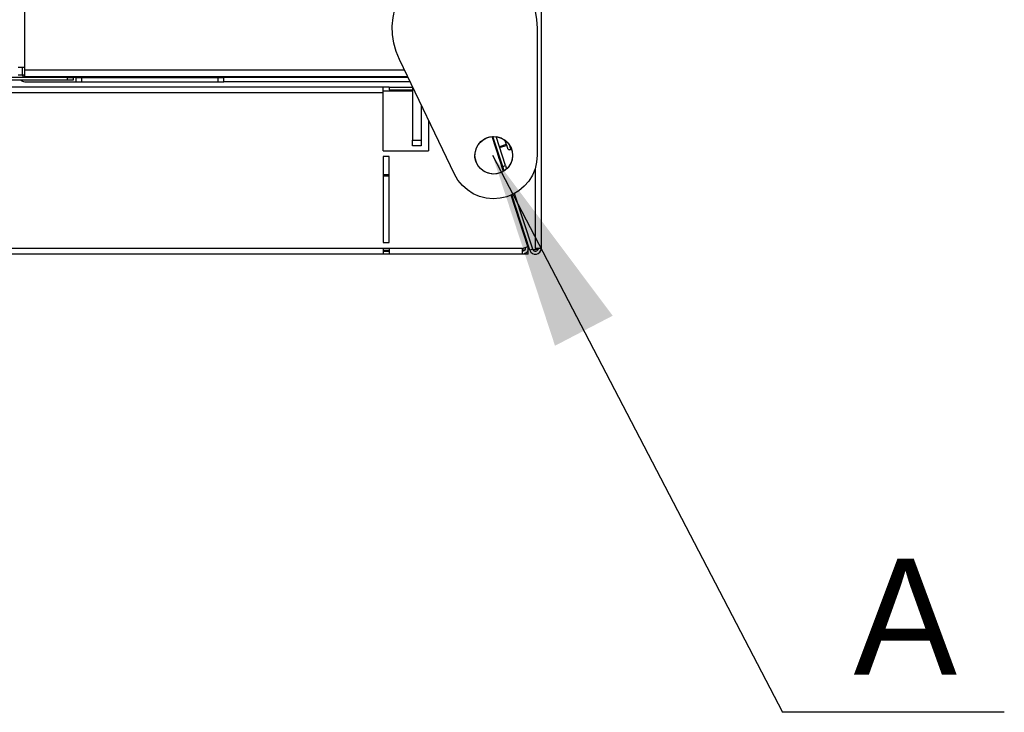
# Model space of a CAD drawing. Header units: millimetres. Extents: x 0 to 39025, y -31299 to 8400.
# Tile 225 of 256: x 15155 to 15495, y -11816 to -11577. Entities that reach past the tile are written whole.
import ezdxf

# ---------------------------------------------------------------- set-up
doc = ezdxf.new("R2010")
doc.units = ezdxf.units.MM
doc.layers.add('ANOTACIJE', color=7, linetype='Continuous')
doc.styles.add('SLDTEXTSTYLE1', font='Montserrat-Regular.ttf')
doc.styles.get("Standard").update_dxf_attribs({"font": 'Montserrat-Regular.ttf'})
doc.dimstyles.new('SLDDIMSTYLE3', dxfattribs={"dimtxt": 0.18, "dimasz": 3.414889, "dimexe": 0, "dimexo": 0.0625, "dimgap": 0, "dimtad": 0, "dimtih": 1, "dimtoh": 1, "dimdec": 0, "dimrnd": 1e-09, "dimzin": 0, "dimdsep": 46, "dimtxsty": 'Standard', "dimsah": 1, "dimcen": 0.09, "dimadec": 0, "dimazin": 0, "dimtfac": 3.414889, "dimtdec": 0, "dimtofl": 0, "dimtmove": 0, "dimatfit": 3, "dimfxl": 1, "dimfrac": 2, "dimtolj": 1, "dimtzin": 0, "dimarcsym": 0})

# ---------------------------------------------------------------- blocks, each defined once
blk = doc.blocks.new('Adapt 2 (spodaj)')
blk.add_circle((1133.61, 34.13), 6.47)
at = {"lineweight": 25}
for points in [[(1150, 712.98), (1150, 712.98), (1150, 1.98), (1150, 1.98)], [(971.8, 64.38), (971.8, 64.38), (971.8, 216.78), (971.8, 216.78)], [(1148.6, 77.99), (1148.6, 77.99), (1148.6, 34.12), (1148.6, 34.12)], [(1120.08, 27.62), (1120.08, 27.62), (1101.07, 67.16), (1101.07, 67.16)], [(971, 61.83), (971, 61.83), (969.5, 61.83), (969.5, 61.83)], [(971, 61.83), (971, 61.83), (971, 64.38), (971, 64.38)], [(971.8, 61.83), (971.8, 61.83), (971, 61.83), (971, 61.83)], [(971.8, 63.63), (971.8, 63.63), (971.8, 64.38), (971.8, 64.38)], [(971.8, 63.63), (971.8, 63.63), (1102.77, 63.63), (1102.77, 63.63)], [(971.8, 61.33), (971.8, 61.33), (1103.87, 61.33), (1103.87, 61.33)], [(986.5, 60.02), (986.5, 60.02), (952.5, 60.02), (952.5, 60.02)], [(986.5, 61.03), (986.5, 61.03), (954.11, 61.03), (954.11, 61.03)], [(971.8, 59.53), (971.8, 59.53), (989.5, 59.53), (989.5, 59.53)], [(986.5, 60.02), (986.5, 60.02), (986.5, 61.03), (986.5, 61.03)], [(986.5, 61.03), (986.5, 61.03), (988.5, 61.03), (988.5, 61.03)], [(988.5, 60.02), (988.5, 60.02), (986.5, 60.02), (986.5, 60.02)], [(988.5, 61.03), (988.5, 61.03), (988.5, 60.02), (988.5, 60.02)], [(989.5, 61.03), (989.5, 61.03), (988.5, 61.03), (988.5, 61.03)], [(989.5, 59.53), (989.5, 59.53), (989.5, 61.03), (989.5, 61.03)], [(989.5, 61.03), (989.5, 61.03), (991.5, 61.03), (991.5, 61.03)], [(989.5, 59.53), (989.5, 59.53), (991.5, 59.53), (991.5, 59.53)], [(991.5, 59.53), (991.5, 59.53), (991.5, 61.03), (991.5, 61.03)], [(991.5, 61.03), (991.5, 61.03), (1038.48, 61.03), (1038.48, 61.03)], [(991.5, 59.53), (991.5, 59.53), (1038.48, 59.53), (1038.48, 59.53)], [(1038.48, 59.53), (1038.48, 59.53), (1038.48, 61.03), (1038.48, 61.03)], [(1038.48, 61.03), (1038.48, 61.03), (1040.48, 61.03), (1040.48, 61.03)], [(1038.48, 59.53), (1038.48, 59.53), (1040.48, 59.53), (1040.48, 59.53)], [(1040.48, 59.53), (1040.48, 59.53), (1040.48, 61.03), (1040.48, 61.03)], [(1104.02, 61.03), (1104.02, 61.03), (1040.48, 61.03), (1040.48, 61.03)], [(1104.74, 59.53), (1104.74, 59.53), (1040.48, 59.53), (1040.48, 59.53)], [(1095.49, 57.66), (1095.49, 57.66), (959.49, 57.66), (959.49, 57.66)], [(1095.49, 55.66), (1095.49, 55.66), (959.49, 55.66), (959.49, 55.66)], [(1097.49, 57.65), (1097.49, 57.65), (1095.49, 57.65), (1095.49, 57.65)], [(1105.6, 56.27), (1105.6, 56.27), (1095.49, 56.27), (1095.49, 56.27)], [(1095.49, 35.66), (1095.49, 35.66), (1095.49, 55.66), (1095.49, 55.66)], [(1097.49, 57.66), (1097.49, 57.66), (1097.49, 56.66), (1097.49, 56.66)], [(1097.49, 57.66), (1097.49, 57.66), (1105.6, 57.66), (1105.6, 57.66)], [(1097.49, 56.66), (1097.49, 56.66), (1105.6, 56.66), (1105.6, 56.66)], [(1105.6, 57.74), (1105.6, 57.74), (1105.6, 39.33), (1105.6, 39.33)], [(1108.6, 51.5), (1108.6, 51.5), (1108.6, 39.33), (1108.6, 39.33)], [(1111.1, 46.3), (1111.1, 46.3), (1111.1, 35.66), (1111.1, 35.66)], [(1105.6, 39.33), (1105.6, 39.33), (1108.6, 39.33), (1108.6, 39.33)], [(1105.6, 37.33), (1105.6, 37.33), (1105.6, 39.33), (1105.6, 39.33)], [(1108.6, 39.33), (1108.6, 39.33), (1108.6, 37.33), (1108.6, 37.33)], [(1136.95, 28.55), (1136.95, 28.55), (1133.03, 40.59), (1133.03, 40.59)], [(1133.03, 40.59), (1133.03, 40.59), (1135, 34.56), (1135, 34.56)], [(1137.2, 28.71), (1137.2, 28.71), (1133.33, 40.61), (1133.33, 40.61)], [(1136.71, 30.24), (1136.71, 30.24), (1133.34, 40.61), (1133.34, 40.61)], [(1137.66, 30.55), (1137.66, 30.55), (1134.41, 40.57), (1134.41, 40.57)], [(1137.94, 37.81), (1137.94, 37.81), (1135.56, 37.03), (1135.56, 37.03)], [(1135.65, 36.76), (1135.65, 36.76), (1138.02, 37.54), (1138.02, 37.54)], [(1095.49, 35.66), (1095.49, 35.66), (1111.1, 35.66), (1111.1, 35.66)], [(1108.6, 37.33), (1108.6, 37.33), (1105.6, 37.33), (1105.6, 37.33)], [(1135, 34.56), (1135, 34.56), (1134.99, 34.56), (1134.99, 34.56)], [(1135.61, 32.66), (1135.61, 32.66), (1135, 34.56), (1135, 34.56)], [(1095.49, 33.66), (1095.49, 33.66), (1095.49, 3.98), (1095.49, 3.98)], [(1097.49, 33.66), (1097.49, 33.66), (1095.49, 33.66), (1095.49, 33.66)], [(1097.49, 3.98), (1097.49, 3.98), (1097.49, 33.66), (1097.49, 33.66)], [(1135.61, 32.66), (1135.61, 32.66), (1135.61, 32.66), (1135.61, 32.66)], [(1097.49, 27.32), (1097.49, 27.32), (1095.49, 27.32), (1095.49, 27.32)], [(1136.71, 30.24), (1136.71, 30.24), (1137.66, 30.55), (1137.66, 30.55)], [(1137.21, 28.71), (1137.21, 28.71), (1136.71, 30.24), (1136.71, 30.24)], [(1137.66, 30.55), (1137.66, 30.55), (1138.04, 29.38), (1138.04, 29.38)], [(1147.9, 29.59), (1147.9, 29.59), (1147.9, 1.98), (1147.9, 1.98)], [(1095.49, 27.04), (1095.49, 27.04), (1097.49, 27.04), (1097.49, 27.04)], [(1146.09, 1.34), (1146.09, 1.34), (1139.87, 20.49), (1139.87, 20.49)], [(1146.09, 1.36), (1146.09, 1.36), (1139.88, 20.5), (1139.88, 20.5)], [(1147.05, 1.67), (1147.05, 1.67), (1140.78, 20.95), (1140.78, 20.95)], [(1145.38, 2.6), (1145.38, 2.6), (1139.6, 20.37), (1139.6, 20.37)], [(1095.49, 3.98), (1095.49, 3.98), (1097.49, 3.98), (1097.49, 3.98)], [(1145.47, 3.26), (1145.47, 3.26), (1145.01, 3.72), (1145.01, 3.72)], [(1145.48, 3.23), (1145.48, 3.23), (1145.02, 3.69), (1145.02, 3.69)], [(1095.49, 1.98), (1095.49, 1.98), (959.49, 1.98), (959.49, 1.98)], [(1097.49, 1.98), (1097.49, 1.98), (1095.49, 1.98), (1095.49, 1.98)], [(1095.49, 1.4), (1095.49, 1.4), (1097.49, 1.4), (1097.49, 1.4)], [(1095.49, 0.98), (1095.49, 0.98), (1097.49, 0.98), (1097.49, 0.98)], [(1143.48, 1.98), (1143.48, 1.98), (1097.49, 1.98), (1097.49, 1.98)], [(1143.48, 1.98), (1143.48, 1.98), (1145.38, 2.6), (1145.38, 2.6)], [(1144.29, 1.4), (1144.29, 1.4), (1143.48, 1.4), (1143.48, 1.4)], [(1145.5, 0), (1145.5, 0), (1143.48, 0), (1143.48, 0)], [(1144.33, 2.25), (1144.33, 2.25), (1144.46, 1.84), (1144.46, 1.84)], [(1144.46, 2.1), (1144.46, 2.1), (1144.38, 2.1), (1144.38, 2.1)], [(1145.18, 3.2), (1145.18, 3.2), (1145.5, 2.88), (1145.5, 2.88)], [(1145.5, 2.88), (1145.5, 2.88), (1145.28, 2.88), (1145.28, 2.88)], [(1145.6, 2.86), (1145.6, 2.86), (1145.5, 2.86), (1145.5, 2.86)], [(1145.6, 2.86), (1145.6, 2.86), (1145.5, 2.86), (1145.5, 2.86)], [(1145.61, 2.83), (1145.61, 2.83), (1145.5, 2.83), (1145.5, 2.83)], [(1147.05, 1.67), (1147.05, 1.67), (1146.09, 1.36), (1146.09, 1.36)], [(1146.09, 1.34), (1146.09, 1.34), (1146.09, 1.36), (1146.09, 1.36)], [(1146.1, 1.34), (1146.1, 1.34), (1146.09, 1.34), (1146.09, 1.34)], [(1147.11, 1.51), (1147.11, 1.51), (1148, 1.64), (1148, 1.64)], [(1148, 1.62), (1148, 1.62), (1147.12, 1.49), (1147.12, 1.49)], [(1148, 1.98), (1148, 1.98), (1148, 1.64), (1148, 1.64)], [(1148, 1.62), (1148, 1.62), (1148, 1.64), (1148, 1.64)], [(1095.49, -0.02), (1095.49, -0.02), (959.49, -0.02), (959.49, -0.02)], [(1097.49, -0.02), (1097.49, -0.02), (1095.49, -0.02), (1095.49, -0.02)], [(1143.48, -0.02), (1143.48, -0.02), (1097.49, -0.02), (1097.49, -0.02)]]:
    blk.add_open_spline(points, degree=3, dxfattribs=at)
for points, knots in [([(1101.07, 67.16), (1101.07, 67.16), (1099.93, 69.93), (1099.93, 69.93), (1099.93, 69.93), (1099.14, 72.81), (1099.14, 72.81), (1099.14, 72.81), (1098.7, 75.77), (1098.7, 75.77), (1098.7, 75.77), (1098.61, 78.75), (1098.61, 78.75), (1098.61, 78.75), (1098.88, 81.73), (1098.88, 81.73), (1098.88, 81.73), (1099.5, 84.66), (1099.5, 84.66), (1099.5, 84.66), (1100.47, 87.49), (1100.47, 87.49), (1100.47, 87.49), (1101.77, 90.18), (1101.77, 90.18), (1101.77, 90.18), (1103.38, 92.7), (1103.38, 92.7), (1103.38, 92.7), (1105.28, 95.01), (1105.28, 95.01), (1105.28, 95.01), (1107.44, 97.07), (1107.44, 97.07), (1107.44, 97.07), (1109.83, 98.86), (1109.83, 98.86), (1109.83, 98.86), (1112.42, 100.35), (1112.42, 100.35), (1112.42, 100.35), (1115.17, 101.53), (1115.17, 101.53), (1115.17, 101.53), (1118.04, 102.37), (1118.04, 102.37), (1118.04, 102.37), (1120.99, 102.86), (1120.99, 102.86), (1120.99, 102.86), (1123.98, 102.99), (1123.98, 102.99), (1123.98, 102.99), (1126.96, 102.77), (1126.96, 102.77), (1126.96, 102.77), (1129.9, 102.19), (1129.9, 102.19), (1129.9, 102.19), (1132.74, 101.26), (1132.74, 101.26), (1132.74, 101.26), (1135.45, 100.01), (1135.45, 100.01), (1135.45, 100.01), (1137.99, 98.43), (1137.99, 98.43), (1137.99, 98.43), (1140.33, 96.57), (1140.33, 96.57), (1140.33, 96.57), (1142.43, 94.44), (1142.43, 94.44), (1142.43, 94.44), (1144.26, 92.07), (1144.26, 92.07), (1144.26, 92.07), (1145.79, 89.51), (1145.79, 89.51), (1145.79, 89.51), (1147, 86.78), (1147, 86.78), (1147, 86.78), (1147.89, 83.92), (1147.89, 83.92), (1147.89, 83.92), (1148.42, 80.98), (1148.42, 80.98), (1148.42, 80.98), (1148.6, 77.99), (1148.6, 77.99)], [0, 0, 0, 0, 1, 1, 1, 2, 2, 2, 3, 3, 3, 4, 4, 4, 5, 5, 5, 6, 6, 6, 7, 7, 7, 8, 8, 8, 9, 9, 9, 10, 10, 10, 11, 11, 11, 12, 12, 12, 13, 13, 13, 14, 14, 14, 15, 15, 15, 16, 16, 16, 17, 17, 17, 18, 18, 18, 19, 19, 19, 20, 20, 20, 21, 21, 21, 22, 22, 22, 23, 23, 23, 24, 24, 24, 25, 25, 25, 26, 26, 26, 27, 27, 27, 28, 28, 28, 29, 29, 29, 30, 30, 30, 30]), ([(971.8, 64.38), (971.8, 64.38), (971.35, 64.38), (971.35, 64.38), (971.35, 64.38), (970.92, 64.38), (970.92, 64.38), (970.92, 64.38), (970.52, 64.38), (970.52, 64.38), (970.52, 64.38), (970.17, 64.38), (970.17, 64.38), (970.17, 64.38), (969.89, 64.38), (969.89, 64.38), (969.89, 64.38), (969.67, 64.38), (969.67, 64.38), (969.67, 64.38), (969.54, 64.38), (969.54, 64.38), (969.54, 64.38), (969.5, 64.38), (969.5, 64.38)], [0, 0, 0, 0, 1, 1, 1, 2, 2, 2, 3, 3, 3, 4, 4, 4, 5, 5, 5, 6, 6, 6, 7, 7, 7, 8, 8, 8, 8]), ([(971, 61.83), (971, 61.83), (971.02, 61.67), (971.02, 61.67), (971.02, 61.67), (971.06, 61.52), (971.06, 61.52), (971.06, 61.52), (971.14, 61.38), (971.14, 61.38), (971.14, 61.38), (971.23, 61.26), (971.23, 61.26), (971.23, 61.26), (971.35, 61.16), (971.35, 61.16), (971.35, 61.16), (971.49, 61.09), (971.49, 61.09), (971.49, 61.09), (971.64, 61.04), (971.64, 61.04), (971.64, 61.04), (971.8, 61.03), (971.8, 61.03)], [0, 0, 0, 0, 1, 1, 1, 2, 2, 2, 3, 3, 3, 4, 4, 4, 5, 5, 5, 6, 6, 6, 7, 7, 7, 8, 8, 8, 8]), ([(971.8, 61.33), (971.8, 61.33), (971.8, 61.37), (971.8, 61.37), (971.8, 61.37), (971.8, 61.5), (971.8, 61.5), (971.8, 61.5), (971.8, 61.71), (971.8, 61.71), (971.8, 61.71), (971.8, 62), (971.8, 62), (971.8, 62), (971.8, 62.35), (971.8, 62.35), (971.8, 62.35), (971.8, 62.74), (971.8, 62.74), (971.8, 62.74), (971.8, 63.18), (971.8, 63.18), (971.8, 63.18), (971.8, 63.63), (971.8, 63.63)], [0, 0, 0, 0, 1, 1, 1, 2, 2, 2, 3, 3, 3, 4, 4, 4, 5, 5, 5, 6, 6, 6, 7, 7, 7, 8, 8, 8, 8]), ([(1003.19, 61.33), (1003.19, 61.33), (1003.33, 61.26), (1003.33, 61.26), (1003.33, 61.26), (1003.6, 61.16), (1003.6, 61.16), (1003.6, 61.16), (1003.91, 61.09), (1003.91, 61.09), (1003.91, 61.09), (1004.25, 61.04), (1004.25, 61.04), (1004.25, 61.04), (1004.6, 61.03), (1004.6, 61.03)], [0, 0, 0, 0, 1, 1, 1, 2, 2, 2, 3, 3, 3, 4, 4, 4, 5, 5, 5, 5]), ([(1014.5, 61.33), (1014.5, 61.33), (1014.5, 61.26), (1014.5, 61.26), (1014.5, 61.26), (1014.5, 61.16), (1014.5, 61.16), (1014.5, 61.16), (1014.5, 61.09), (1014.5, 61.09), (1014.5, 61.09), (1014.5, 61.04), (1014.5, 61.04), (1014.5, 61.04), (1014.5, 61.03), (1014.5, 61.03)], [0, 0, 0, 0, 1, 1, 1, 2, 2, 2, 3, 3, 3, 4, 4, 4, 5, 5, 5, 5]), ([(1072.2, 61.03), (1072.2, 61.03), (1072.2, 61.04), (1072.2, 61.04), (1072.2, 61.04), (1072.2, 61.09), (1072.2, 61.09), (1072.2, 61.09), (1072.2, 61.16), (1072.2, 61.16), (1072.2, 61.16), (1072.2, 61.26), (1072.2, 61.26), (1072.2, 61.26), (1072.2, 61.33), (1072.2, 61.33)], [0, 0, 0, 0, 1, 1, 1, 2, 2, 2, 3, 3, 3, 4, 4, 4, 5, 5, 5, 5]), ([(1077.2, 61.33), (1077.2, 61.33), (1077.2, 61.26), (1077.2, 61.26), (1077.2, 61.26), (1077.2, 61.16), (1077.2, 61.16), (1077.2, 61.16), (1077.2, 61.09), (1077.2, 61.09), (1077.2, 61.09), (1077.2, 61.04), (1077.2, 61.04), (1077.2, 61.04), (1077.2, 61.03), (1077.2, 61.03)], [0, 0, 0, 0, 1, 1, 1, 2, 2, 2, 3, 3, 3, 4, 4, 4, 5, 5, 5, 5]), ([(970.37, 60.02), (970.37, 60.02), (970.52, 59.92), (970.52, 59.92), (970.52, 59.92), (970.92, 59.7), (970.92, 59.7), (970.92, 59.7), (971.35, 59.57), (971.35, 59.57), (971.35, 59.57), (971.8, 59.53), (971.8, 59.53)], [0, 0, 0, 0, 1, 1, 1, 2, 2, 2, 3, 3, 3, 4, 4, 4, 4]), ([(1095.49, 55.66), (1095.49, 55.66), (1095.49, 56.05), (1095.49, 56.05), (1095.49, 56.05), (1095.49, 56.42), (1095.49, 56.42), (1095.49, 56.42), (1095.49, 56.77), (1095.49, 56.77), (1095.49, 56.77), (1095.49, 57.07), (1095.49, 57.07), (1095.49, 57.07), (1095.49, 57.32), (1095.49, 57.32), (1095.49, 57.32), (1095.49, 57.51), (1095.49, 57.51), (1095.49, 57.51), (1095.49, 57.62), (1095.49, 57.62), (1095.49, 57.62), (1095.49, 57.66), (1095.49, 57.66)], [0, 0, 0, 0, 1, 1, 1, 2, 2, 2, 3, 3, 3, 4, 4, 4, 5, 5, 5, 6, 6, 6, 7, 7, 7, 8, 8, 8, 8]), ([(1139.94, 35.56), (1139.94, 35.56), (1139.43, 36.99), (1139.43, 36.99), (1139.43, 36.99), (1138.61, 38.25), (1138.61, 38.25), (1138.61, 38.25), (1137.53, 39.3), (1137.53, 39.3), (1137.53, 39.3), (1136.22, 40.06), (1136.22, 40.06), (1136.22, 40.06), (1134.78, 40.51), (1134.78, 40.51), (1134.78, 40.51), (1133.27, 40.61), (1133.27, 40.61), (1133.27, 40.61), (1131.79, 40.36), (1131.79, 40.36), (1131.79, 40.36), (1130.4, 39.78), (1130.4, 39.78), (1130.4, 39.78), (1129.18, 38.88), (1129.18, 38.88), (1129.18, 38.88), (1128.2, 37.74), (1128.2, 37.74), (1128.2, 37.74), (1127.51, 36.39), (1127.51, 36.39), (1127.51, 36.39), (1127.15, 34.93), (1127.15, 34.93), (1127.15, 34.93), (1127.14, 33.42), (1127.14, 33.42), (1127.14, 33.42), (1127.47, 31.95), (1127.47, 31.95), (1127.47, 31.95), (1128.14, 30.59), (1128.14, 30.59), (1128.14, 30.59), (1129.1, 29.43), (1129.1, 29.43), (1129.1, 29.43), (1130.3, 28.52), (1130.3, 28.52), (1130.3, 28.52), (1131.68, 27.91), (1131.68, 27.91), (1131.68, 27.91), (1133.17, 27.63), (1133.17, 27.63), (1133.17, 27.63), (1134.67, 27.71), (1134.67, 27.71), (1134.67, 27.71), (1136.12, 28.13), (1136.12, 28.13), (1136.12, 28.13), (1137.43, 28.87), (1137.43, 28.87), (1137.43, 28.87), (1138.54, 29.9), (1138.54, 29.9), (1138.54, 29.9), (1139.38, 31.15), (1139.38, 31.15), (1139.38, 31.15), (1139.91, 32.56), (1139.91, 32.56), (1139.91, 32.56), (1140.1, 34.06), (1140.1, 34.06), (1140.1, 34.06), (1139.94, 35.56), (1139.94, 35.56)], [0, 0, 0, 0, 1, 1, 1, 2, 2, 2, 3, 3, 3, 4, 4, 4, 5, 5, 5, 6, 6, 6, 7, 7, 7, 8, 8, 8, 9, 9, 9, 10, 10, 10, 11, 11, 11, 12, 12, 12, 13, 13, 13, 14, 14, 14, 15, 15, 15, 16, 16, 16, 17, 17, 17, 18, 18, 18, 19, 19, 19, 20, 20, 20, 21, 21, 21, 22, 22, 22, 23, 23, 23, 24, 24, 24, 25, 25, 25, 26, 26, 26, 27, 27, 27, 27]), ([(1137.42, 39.37), (1137.42, 39.37), (1137.47, 39.25), (1137.47, 39.25), (1137.47, 39.25), (1137.81, 38.18), (1137.81, 38.18), (1137.81, 38.18), (1138.08, 37.37), (1138.08, 37.37), (1138.08, 37.37), (1138.24, 36.86), (1138.24, 36.86), (1138.24, 36.86), (1138.3, 36.68), (1138.3, 36.68)], [0, 0, 0, 0, 1, 1, 1, 2, 2, 2, 3, 3, 3, 4, 4, 4, 5, 5, 5, 5]), ([(1138.82, 37.99), (1138.82, 37.99), (1138.99, 37.45), (1138.99, 37.45), (1138.99, 37.45), (1139.24, 36.68), (1139.24, 36.68), (1139.24, 36.68), (1139.39, 36.23), (1139.39, 36.23), (1139.39, 36.23), (1139.43, 36.11), (1139.43, 36.11)], [0, 0, 0, 0, 1, 1, 1, 2, 2, 2, 3, 3, 3, 4, 4, 4, 4]), ([(1148.6, 34.12), (1148.6, 34.12), (1148.41, 31.75), (1148.41, 31.75), (1148.41, 31.75), (1147.85, 29.44), (1147.85, 29.44), (1147.85, 29.44), (1146.93, 27.26), (1146.93, 27.26), (1146.93, 27.26), (1145.69, 25.23), (1145.69, 25.23), (1145.69, 25.23), (1144.13, 23.44), (1144.13, 23.44), (1144.13, 23.44), (1142.32, 21.91), (1142.32, 21.91), (1142.32, 21.91), (1140.28, 20.69), (1140.28, 20.69), (1140.28, 20.69), (1138.08, 19.8), (1138.08, 19.8), (1138.08, 19.8), (1135.77, 19.28), (1135.77, 19.28), (1135.77, 19.28), (1133.39, 19.12), (1133.39, 19.12), (1133.39, 19.12), (1131.03, 19.34), (1131.03, 19.34), (1131.03, 19.34), (1128.73, 19.93), (1128.73, 19.93), (1128.73, 19.93), (1126.55, 20.87), (1126.55, 20.87), (1126.55, 20.87), (1124.55, 22.15), (1124.55, 22.15), (1124.55, 22.15), (1122.78, 23.73), (1122.78, 23.73), (1122.78, 23.73), (1121.27, 25.57), (1121.27, 25.57), (1121.27, 25.57), (1120.08, 27.62), (1120.08, 27.62)], [0, 0, 0, 0, 1, 1, 1, 2, 2, 2, 3, 3, 3, 4, 4, 4, 5, 5, 5, 6, 6, 6, 7, 7, 7, 8, 8, 8, 9, 9, 9, 10, 10, 10, 11, 11, 11, 12, 12, 12, 13, 13, 13, 14, 14, 14, 15, 15, 15, 16, 16, 16, 17, 17, 17, 17]), ([(1138.3, 36.68), (1138.3, 36.68), (1138.37, 36.52), (1138.37, 36.52), (1138.37, 36.52), (1138.47, 36.38), (1138.47, 36.38), (1138.47, 36.38), (1138.6, 36.25), (1138.6, 36.25), (1138.6, 36.25), (1138.75, 36.16), (1138.75, 36.16), (1138.75, 36.16), (1138.91, 36.1), (1138.91, 36.1), (1138.91, 36.1), (1139.08, 36.06), (1139.08, 36.06), (1139.08, 36.06), (1139.26, 36.07), (1139.26, 36.07), (1139.26, 36.07), (1139.43, 36.11), (1139.43, 36.11)], [0, 0, 0, 0, 1, 1, 1, 2, 2, 2, 3, 3, 3, 4, 4, 4, 5, 5, 5, 6, 6, 6, 7, 7, 7, 8, 8, 8, 8]), ([(1139.43, 36.11), (1139.43, 36.11), (1139.59, 36.18), (1139.59, 36.18), (1139.59, 36.18), (1139.73, 36.27), (1139.73, 36.27)], [0, 0, 0, 0, 1, 1, 1, 2, 2, 2, 2]), ([(1095.49, 1.98), (1095.49, 1.98), (1095.49, 1.59), (1095.49, 1.59), (1095.49, 1.59), (1095.49, 1.21), (1095.49, 1.21), (1095.49, 1.21), (1095.49, 0.86), (1095.49, 0.86), (1095.49, 0.86), (1095.49, 0.56), (1095.49, 0.56), (1095.49, 0.56), (1095.49, 0.31), (1095.49, 0.31), (1095.49, 0.31), (1095.49, 0.13), (1095.49, 0.13), (1095.49, 0.13), (1095.49, 0.01), (1095.49, 0.01), (1095.49, 0.01), (1095.49, -0.02), (1095.49, -0.02)], [0, 0, 0, 0, 1, 1, 1, 2, 2, 2, 3, 3, 3, 4, 4, 4, 5, 5, 5, 6, 6, 6, 7, 7, 7, 8, 8, 8, 8]), ([(1097.49, 1.98), (1097.49, 1.98), (1097.49, 1.59), (1097.49, 1.59), (1097.49, 1.59), (1097.49, 1.21), (1097.49, 1.21), (1097.49, 1.21), (1097.49, 0.86), (1097.49, 0.86), (1097.49, 0.86), (1097.49, 0.56), (1097.49, 0.56), (1097.49, 0.56), (1097.49, 0.31), (1097.49, 0.31), (1097.49, 0.31), (1097.49, 0.13), (1097.49, 0.13), (1097.49, 0.13), (1097.49, 0.01), (1097.49, 0.01), (1097.49, 0.01), (1097.49, -0.02), (1097.49, -0.02)], [0, 0, 0, 0, 1, 1, 1, 2, 2, 2, 3, 3, 3, 4, 4, 4, 5, 5, 5, 6, 6, 6, 7, 7, 7, 8, 8, 8, 8]), ([(1145.38, 2.6), (1145.38, 2.6), (1145.47, 2.13), (1145.47, 2.13), (1145.47, 2.13), (1145.45, 1.67), (1145.45, 1.67), (1145.45, 1.67), (1145.32, 1.21), (1145.32, 1.21), (1145.32, 1.21), (1145.09, 0.8), (1145.09, 0.8), (1145.09, 0.8), (1144.78, 0.46), (1144.78, 0.46), (1144.78, 0.46), (1144.38, 0.19), (1144.38, 0.19), (1144.38, 0.19), (1143.94, 0.03), (1143.94, 0.03), (1143.94, 0.03), (1143.48, -0.02), (1143.48, -0.02)], [0, 0, 0, 0, 1, 1, 1, 2, 2, 2, 3, 3, 3, 4, 4, 4, 5, 5, 5, 6, 6, 6, 7, 7, 7, 8, 8, 8, 8]), ([(1144.43, 2.29), (1144.43, 2.29), (1144.47, 2.06), (1144.47, 2.06), (1144.47, 2.06), (1144.46, 1.82), (1144.46, 1.82), (1144.46, 1.82), (1144.4, 1.59), (1144.4, 1.59), (1144.4, 1.59), (1144.29, 1.39), (1144.29, 1.39), (1144.29, 1.39), (1144.13, 1.22), (1144.13, 1.22), (1144.13, 1.22), (1143.93, 1.09), (1143.93, 1.09), (1143.93, 1.09), (1143.71, 1.01), (1143.71, 1.01), (1143.71, 1.01), (1143.48, 0.98), (1143.48, 0.98)], [0, 0, 0, 0, 1, 1, 1, 2, 2, 2, 3, 3, 3, 4, 4, 4, 5, 5, 5, 6, 6, 6, 7, 7, 7, 8, 8, 8, 8]), ([(1143.48, -0.02), (1143.48, -0.02), (1143.48, 0.01), (1143.48, 0.01), (1143.48, 0.01), (1143.48, 0.13), (1143.48, 0.13), (1143.48, 0.13), (1143.48, 0.31), (1143.48, 0.31), (1143.48, 0.31), (1143.48, 0.56), (1143.48, 0.56), (1143.48, 0.56), (1143.48, 0.86), (1143.48, 0.86), (1143.48, 0.86), (1143.48, 1.21), (1143.48, 1.21), (1143.48, 1.21), (1143.48, 1.59), (1143.48, 1.59), (1143.48, 1.59), (1143.48, 1.98), (1143.48, 1.98)], [0, 0, 0, 0, 1, 1, 1, 2, 2, 2, 3, 3, 3, 4, 4, 4, 5, 5, 5, 6, 6, 6, 7, 7, 7, 8, 8, 8, 8]), ([(1145.5, 2.1), (1145.5, 2.1), (1145.5, 2.11), (1145.5, 2.11), (1145.5, 2.11), (1145.5, 2.16), (1145.5, 2.16), (1145.5, 2.16), (1145.5, 2.23), (1145.5, 2.23), (1145.5, 2.23), (1145.5, 2.33), (1145.5, 2.33), (1145.5, 2.33), (1145.5, 2.44), (1145.5, 2.44), (1145.5, 2.44), (1145.5, 2.58), (1145.5, 2.58), (1145.5, 2.58), (1145.5, 2.73), (1145.5, 2.73), (1145.5, 2.73), (1145.5, 2.88), (1145.5, 2.88)], [0, 0, 0, 0, 1, 1, 1, 2, 2, 2, 3, 3, 3, 4, 4, 4, 5, 5, 5, 6, 6, 6, 7, 7, 7, 8, 8, 8, 8]), ([(1145.5, 0), (1145.5, 0), (1145.5, 0.08), (1145.5, 0.08), (1145.5, 0.08), (1145.5, 0.31), (1145.5, 0.31), (1145.5, 0.31), (1145.5, 0.65), (1145.5, 0.65), (1145.5, 0.65), (1145.5, 1.05), (1145.5, 1.05), (1145.5, 1.05), (1145.5, 1.45), (1145.5, 1.45), (1145.5, 1.45), (1145.5, 1.79), (1145.5, 1.79), (1145.5, 1.79), (1145.5, 2.02), (1145.5, 2.02), (1145.5, 2.02), (1145.5, 2.1), (1145.5, 2.1)], [0, 0, 0, 0, 1, 1, 1, 2, 2, 2, 3, 3, 3, 4, 4, 4, 5, 5, 5, 6, 6, 6, 7, 7, 7, 8, 8, 8, 8]), ([(1146.09, 1.36), (1146.09, 1.36), (1146.43, 0.74), (1146.43, 0.74), (1146.43, 0.74), (1146.95, 0.27), (1146.95, 0.27), (1146.95, 0.27), (1147.61, 0.01), (1147.61, 0.01), (1147.61, 0.01), (1148.31, 0), (1148.31, 0), (1148.31, 0), (1148.98, 0.23), (1148.98, 0.23), (1148.98, 0.23), (1149.52, 0.68), (1149.52, 0.68), (1149.52, 0.68), (1149.87, 1.28), (1149.87, 1.28), (1149.87, 1.28), (1150, 1.98), (1150, 1.98)], [0, 0, 0, 0, 1, 1, 1, 2, 2, 2, 3, 3, 3, 4, 4, 4, 5, 5, 5, 6, 6, 6, 7, 7, 7, 8, 8, 8, 8]), ([(1147.05, 1.67), (1147.05, 1.67), (1147.21, 1.36), (1147.21, 1.36), (1147.21, 1.36), (1147.48, 1.13), (1147.48, 1.13), (1147.48, 1.13), (1147.8, 0.99), (1147.8, 0.99), (1147.8, 0.99), (1148.16, 0.99), (1148.16, 0.99), (1148.16, 0.99), (1148.49, 1.1), (1148.49, 1.1), (1148.49, 1.1), (1148.76, 1.33), (1148.76, 1.33), (1148.76, 1.33), (1148.94, 1.63), (1148.94, 1.63), (1148.94, 1.63), (1149, 1.98), (1149, 1.98)], [0, 0, 0, 0, 1, 1, 1, 2, 2, 2, 3, 3, 3, 4, 4, 4, 5, 5, 5, 6, 6, 6, 7, 7, 7, 8, 8, 8, 8]), ([(1150, 1.98), (1150, 1.98), (1149.92, 1.98), (1149.92, 1.98), (1149.92, 1.98), (1149.69, 1.98), (1149.69, 1.98), (1149.69, 1.98), (1149.35, 1.98), (1149.35, 1.98), (1149.35, 1.98), (1148.95, 1.98), (1148.95, 1.98), (1148.95, 1.98), (1148.55, 1.98), (1148.55, 1.98), (1148.55, 1.98), (1148.2, 1.98), (1148.2, 1.98), (1148.2, 1.98), (1147.98, 1.98), (1147.98, 1.98), (1147.98, 1.98), (1147.9, 1.98), (1147.9, 1.98)], [0, 0, 0, 0, 1, 1, 1, 2, 2, 2, 3, 3, 3, 4, 4, 4, 5, 5, 5, 6, 6, 6, 7, 7, 7, 8, 8, 8, 8]), ([(1148, 1.64), (1148, 1.64), (1148.38, 1.72), (1148.38, 1.72), (1148.38, 1.72), (1148.71, 1.8), (1148.71, 1.8), (1148.71, 1.8), (1148.92, 1.89), (1148.92, 1.89), (1148.92, 1.89), (1149, 1.98), (1149, 1.98)], [0, 0, 0, 0, 1, 1, 1, 2, 2, 2, 3, 3, 3, 4, 4, 4, 4]), ([(1148, 1.62), (1148, 1.62), (1148.77, 1.7), (1148.77, 1.7), (1148.77, 1.7), (1148.95, 1.73), (1148.95, 1.73)], [0, 0, 0, 0, 1, 1, 1, 2, 2, 2, 2])]:
    blk.add_open_spline(points, degree=3, knots=knots, dxfattribs=at)

msp = doc.modelspace()

# ---------------------------------------------------------------- linework, layer by layer
at = {"layer": 'ANOTACIJE', "color": 0}
msp.add_line((15494.67, -11815.72), (15418.17, -11815.72), dxfattribs=at)

# ---------------------------------------------------------------- block references
at = {"color": 1}
msp.add_blockref('Adapt 2 (spodaj)', (14184.86, -11657.57), dxfattribs=at)

# ---------------------------------------------------------------- texts
at = {"layer": 'ANOTACIJE', "color": 0, "insert": (15442.66, -11802.74), "char_height": 40, "attachment_point": 7, "style": 'SLDTEXTSTYLE1'}
msp.add_mtext('A', dxfattribs=at)

# ---------------------------------------------------------------- leaders
at = {"layer": 'ANOTACIJE', "color": 7}
msp.add_leader([(15318.02, -11623.43), (15418.17, -11815.72)], dimstyle='SLDDIMSTYLE3', override={"dimscale": 20}, dxfattribs=at)

doc.saveas('drawing.dxf')
